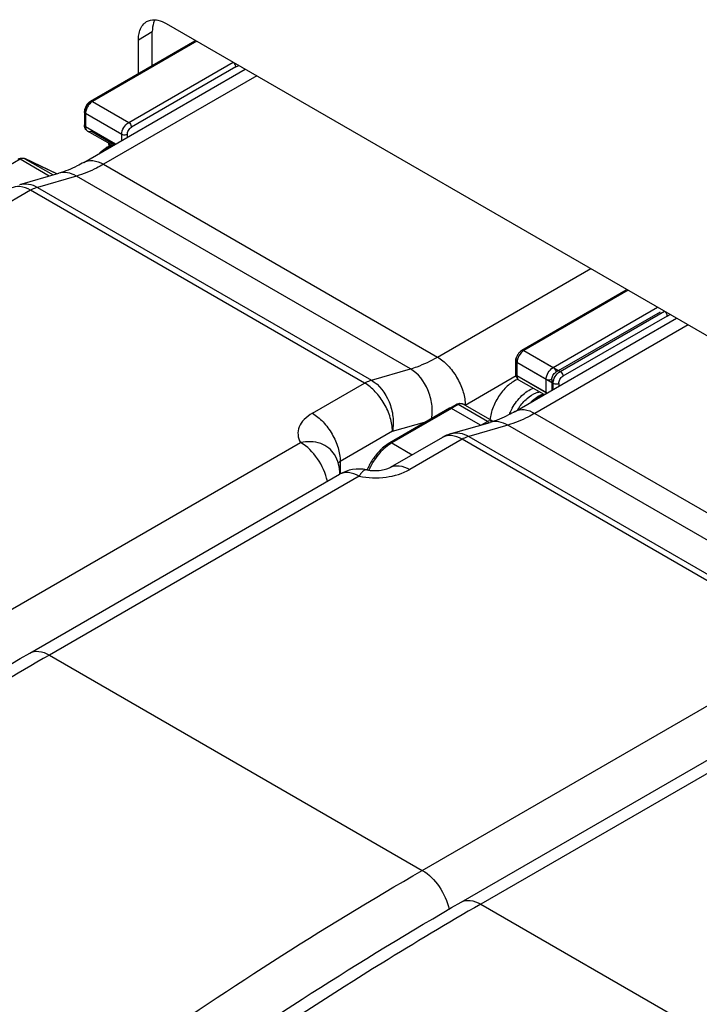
# Paper-space layout '61767N-2-A-2_1_1' of a CAD drawing. Header units: millimetres. Extents: x 0 to 594, y 1 to 420.
# Tile 23 of 222: x 241 to 251, y 61 to 76. Entities that reach past the tile are written whole.
import ezdxf

# ---------------------------------------------------------------- set-up
doc = ezdxf.new("R2010")
doc.units = ezdxf.units.MM
doc.header["$LTSCALE"] = 32.67
for name, color, linetype in [('61690N-1_DXF_CONTINUOUS_LINE', 7, 'CONTINUOUS'), ('61690N-2_DXF_CONTINUOUS_LINE', 7, 'CONTINUOUS'), ('61690N-5_DXF_CONTINUOUS_LINE', 7, 'CONTINUOUS'), ('61779N-0_DXF_CONTINUOUS_LINE', 7, 'CONTINUOUS')]:
    doc.layers.add(name, color=color, linetype=linetype)

psp = doc.layouts.new('61767N-2-A-2_1_1')

# ---------------------------------------------------------------- linework, layer by layer
at = {"layer": '61690N-1_DXF_CONTINUOUS_LINE', "color": 6, "linetype": 'Continuous'}
for p, q in [((243.5677, 75.8332), (241.9767, 74.9146)), ((241.8831, 74.7524), (241.8831, 74.5549)), ((242.3161, 74.2399), (241.9317, 74.4618)), ((241.4651, 73.8093), (240.9735, 74.0415)), ((250.1438, 72.0365), (248.5528, 71.118)), ((248.4592, 70.9558), (248.4592, 70.7583)), ((248.8922, 70.4433), (248.5078, 70.6651)), ((247.4512, 70.237), (246.5376, 69.7095))]:
    psp.add_line(p, q, dxfattribs=at)
at = {"layer": '61690N-1_DXF_CONTINUOUS_LINE', "color": 9, "linetype": 'Continuous'}
for p, q in [((243.5977, 75.8302), (242.0067, 74.9117)), ((242.5583, 74.5932), (244.1493, 75.5118)), ((244.1917, 75.4383), (242.6007, 74.5197)), ((242.0067, 74.9117), (242.5583, 74.5932)), ((241.9007, 74.7279), (241.9007, 74.5304)), ((242.4522, 74.4095), (241.9007, 74.7279)), ((241.9007, 74.5304), (242.36, 74.2653)), ((242.3391, 74.2532), (241.9832, 74.4587)), ((242.4522, 74.3185), (242.4522, 74.4095)), ((242.5371, 74.4095), (242.5371, 74.3675)), ((240.9051, 74.0307), (239.9915, 73.5032)), ((241.3473, 73.7753), (240.9051, 74.0307)), ((240.9735, 74.0415), (240.9764, 74.04)), ((241.4649, 73.8092), (240.9764, 74.04)), ((240.9764, 74.04), (241.4057, 73.7922)), ((250.1738, 72.0336), (248.5828, 71.115)), ((249.1344, 70.7966), (250.7254, 71.7151)), ((250.7678, 71.6416), (249.1768, 70.7231)), ((248.5828, 71.115), (249.1344, 70.7966)), ((248.4768, 70.9313), (248.4768, 70.7338)), ((249.0283, 70.6129), (248.4768, 70.9313)), ((248.4768, 70.7338), (248.9361, 70.4686)), ((249.0283, 70.5219), (249.0283, 70.6129)), ((249.1132, 70.6129), (249.1132, 70.5708)), ((247.4812, 70.234), (246.5676, 69.7066)), ((247.9235, 69.9787), (247.4812, 70.234)), ((246.5676, 69.7066), (246.8798, 69.5263))]:
    psp.add_line(p, q, dxfattribs=at)
at = {"layer": '61690N-1_DXF_CONTINUOUS_LINE', "color": 6, "linetype": 'Continuous'}
for centre, radius, start, end in [((242.0663, 74.748), 0.1835, 163.66571, 170.31792), ((241.997, 74.5512), 0.1136, 191.81953, 198.59947), ((248.6424, 70.9514), 0.1835, 163.66571, 170.31792), ((248.6584, 70.9467), 0.2002, 157.60854, 163.67505), ((248.6707, 70.9417), 0.2135, 150.14068, 157.61545), ((248.6709, 70.9418), 0.2135, 142.3862, 150.18795), ((248.6604, 70.9499), 0.2004, 136.57681, 142.38744), ((248.5731, 70.7546), 0.1136, 191.81953, 198.59947), ((248.5578, 70.7475), 0.0967, 210.54947, 218.96198), ((246.8305, 69.2026), 0.5854, 120.01548, 122.47595), ((247.0776, 68.9254), 0.9589, 141.25065, 145.39253), ((247.0223, 68.9704), 0.8877, 135.20387, 141.28446), ((246.9618, 69.0299), 0.8028, 131.60112, 135.17225), ((247.1026, 68.9077), 0.9895, 149.99742, 154.62065), ((247.1027, 68.9078), 0.9897, 145.37986, 150.00257), ((247.0843, 68.9164), 0.9693, 154.62011, 157.03646)]:
    psp.add_arc(centre, radius, start, end, dxfattribs=at)
at = {"layer": '61690N-1_DXF_CONTINUOUS_LINE', "color": 9, "linetype": 'Continuous'}
for centre, radius, start, end in [((241.854, 74.2108), 0.4178, 3.1174, 8.48012), ((241.7188, 74.2562), 0.553, 358.34037, 1.28165), ((246.8578, 69.2042), 0.5802, 120.01265, 122.11718)]:
    psp.add_arc(centre, radius, start, end, dxfattribs=at)
for points, knots in [([(243.5677, 75.8332), (243.5657, 75.832), (243.5576, 75.8252), (243.5553, 75.8138), (243.5553, 75.8057)], [0, 0, 0, 0, 0.2208585, 1, 1, 1, 1]), ([(244.1917, 75.4383), (244.1917, 75.4452), (244.1866, 75.4738), (244.1683, 75.5008), (244.1493, 75.5118)], [0, 0, 0, 0, 0.2406958, 1, 1, 1, 1]), ([(241.9643, 74.8872), (241.9643, 74.8902), (241.965, 74.9003), (241.9704, 74.911), (241.9767, 74.9146)], [0, 0, 0, 0, 0.2949646, 1, 1, 1, 1]), ([(241.9767, 74.9146), (241.9787, 74.9158), (241.9886, 74.9194), (241.9997, 74.9157), (242.0067, 74.9117)], [0, 0, 0, 0, 0.2208594, 1, 1, 1, 1]), ([(241.8831, 74.7524), (241.8831, 74.7547), (241.8849, 74.7651), (241.8937, 74.7729), (241.9007, 74.7769)], [0, 0, 0, 0, 0.2208572, 1, 1, 1, 1]), ([(241.9007, 74.7279), (241.898, 74.7295), (241.8896, 74.7351), (241.8831, 74.7452), (241.8831, 74.7524)], [0, 0, 0, 0, 0.2949667, 1, 1, 1, 1]), ([(241.9317, 74.8325), (241.9278, 74.8258), (241.9141, 74.7993), (241.9049, 74.7703), (241.9021, 74.7484)], [0, 0, 0, 0, 0.2604894, 1, 1, 1, 1]), ([(241.9643, 74.8872), (241.96, 74.8846), (241.9419, 74.872), (241.9278, 74.8543), (241.9193, 74.8397)], [0, 0, 0, 0, 0.2287861, 1, 1, 1, 1]), ([(241.9007, 74.5794), (241.898, 74.5779), (241.8896, 74.5723), (241.8831, 74.5622), (241.8831, 74.5549)], [0, 0, 0, 0, 0.2949661, 1, 1, 1, 1]), ([(241.8831, 74.5549), (241.8831, 74.5527), (241.8849, 74.5422), (241.8937, 74.5345), (241.9007, 74.5304)], [0, 0, 0, 0, 0.2208568, 1, 1, 1, 1]), ([(241.9007, 74.5304), (241.9007, 74.5229), (241.9023, 74.4975), (241.916, 74.4708), (241.9317, 74.4618)], [0, 0, 0, 0, 0.2952744, 1, 1, 1, 1]), ([(241.9317, 74.4618), (241.9353, 74.4597), (241.9515, 74.4528), (241.9704, 74.4546), (241.9832, 74.4587)], [0, 0, 0, 0, 0.232659, 1, 1, 1, 1]), ([(242.4522, 74.4095), (242.4522, 74.4459), (242.477, 74.5176), (242.5268, 74.575), (242.5583, 74.5932)], [0, 0, 0, 0, 0.5000017, 1, 1, 1, 1]), ([(242.5371, 74.4095), (242.5371, 74.4313), (242.552, 74.4744), (242.5818, 74.5088), (242.6007, 74.5197)], [0, 0, 0, 0, 0.5000017, 1, 1, 1, 1]), ([(242.5583, 74.5932), (242.5643, 74.5897), (242.5865, 74.571), (242.6007, 74.5417), (242.6007, 74.5197)], [0, 0, 0, 0, 0.2406942, 1, 1, 1, 1]), ([(242.5371, 74.4095), (242.531, 74.406), (242.5037, 74.3962), (242.4712, 74.3985), (242.4522, 74.4095)], [0, 0, 0, 0, 0.240694, 1, 1, 1, 1]), ([(240.9051, 74.0307), (240.9024, 74.0322), (240.8933, 74.0367), (240.8813, 74.0373), (240.8751, 74.0336)], [0, 0, 0, 0, 0.2949634, 1, 1, 1, 1]), ([(250.7678, 71.6416), (250.7678, 71.6486), (250.7627, 71.6772), (250.7444, 71.7042), (250.7254, 71.7151)], [0, 0, 0, 0, 0.2406958, 1, 1, 1, 1]), ([(248.5528, 71.118), (248.5548, 71.1191), (248.5648, 71.1227), (248.5759, 71.119), (248.5828, 71.115)], [0, 0, 0, 0, 0.2208594, 1, 1, 1, 1]), ([(248.4768, 70.9313), (248.4742, 70.9328), (248.4657, 70.9385), (248.4592, 70.9485), (248.4592, 70.9558)], [0, 0, 0, 0, 0.2949667, 1, 1, 1, 1]), ([(248.4592, 70.7583), (248.4592, 70.756), (248.4611, 70.7456), (248.4698, 70.7378), (248.4768, 70.7338)], [0, 0, 0, 0, 0.2208568, 1, 1, 1, 1]), ([(249.0283, 70.6129), (249.0283, 70.6492), (249.0532, 70.721), (249.1029, 70.7784), (249.1344, 70.7966)], [0, 0, 0, 0, 0.5000017, 1, 1, 1, 1]), ([(249.1132, 70.6129), (249.1132, 70.6347), (249.1281, 70.6778), (249.1579, 70.7122), (249.1768, 70.7231)], [0, 0, 0, 0, 0.5000017, 1, 1, 1, 1]), ([(249.1344, 70.7966), (249.1404, 70.7931), (249.1626, 70.7744), (249.1768, 70.745), (249.1768, 70.7231)], [0, 0, 0, 0, 0.2406942, 1, 1, 1, 1]), ([(249.1132, 70.6129), (249.1072, 70.6094), (249.0799, 70.5996), (249.0473, 70.6019), (249.0283, 70.6129)], [0, 0, 0, 0, 0.240694, 1, 1, 1, 1]), ([(247.4812, 70.234), (247.4786, 70.2355), (247.4694, 70.24), (247.4575, 70.2406), (247.4512, 70.237)], [0, 0, 0, 0, 0.2949634, 1, 1, 1, 1]), ([(246.5493, 69.6956), (246.4783, 69.651), (246.3483, 69.5283), (246.2557, 69.377), (246.2185, 69.2935)], [0, 0, 0, 0, 0.4785123, 1, 1, 1, 1]), ([(246.5376, 69.7095), (246.5396, 69.7107), (246.5495, 69.7143), (246.5606, 69.7106), (246.5676, 69.7066)], [0, 0, 0, 0, 0.2208594, 1, 1, 1, 1])]:
    psp.add_open_spline(points, degree=3, knots=knots, dxfattribs=at)
for points in [[(244.1917, 75.4383), (244.2076, 75.4475), (244.2241, 75.4558), (244.241, 75.4631)], [(241.9897, 74.9002), (241.9813, 74.8938), (241.9734, 74.8866), (241.9661, 74.8789)], [(242.0067, 74.9117), (242.0008, 74.9082), (241.9951, 74.9044), (241.9897, 74.9002)], [(241.9056, 74.8081), (241.9026, 74.798), (241.9007, 74.7875), (241.9007, 74.7769)], [(241.9193, 74.8397), (241.9136, 74.8297), (241.9089, 74.8191), (241.9056, 74.8081)], [(241.9661, 74.8789), (241.9529, 74.8649), (241.9414, 74.8492), (241.9317, 74.8325)], [(241.9021, 74.7484), (241.9012, 74.7416), (241.9007, 74.7348), (241.9007, 74.7279)], [(240.9309, 74.0419), (240.9219, 74.0393), (240.9132, 74.0354), (240.9051, 74.0307)], [(240.9552, 74.0451), (240.947, 74.0454), (240.9387, 74.0441), (240.9309, 74.0419)], [(240.9764, 74.04), (240.9698, 74.0431), (240.9624, 74.0448), (240.9552, 74.0451)], [(250.7678, 71.6416), (250.7837, 71.6508), (250.8002, 71.6592), (250.8171, 71.6664)], [(248.5078, 71.0358), (248.4982, 71.0192), (248.4903, 71.0013), (248.4849, 70.9828)], [(248.5423, 71.0823), (248.529, 71.0683), (248.5175, 71.0525), (248.5078, 71.0358)], [(248.5658, 71.1036), (248.5574, 71.0971), (248.5495, 71.0899), (248.5423, 71.0823)], [(248.5828, 71.115), (248.5769, 71.1116), (248.5712, 71.1077), (248.5658, 71.1036)], [(248.4782, 70.9518), (248.4773, 70.945), (248.4768, 70.9381), (248.4768, 70.9313)], [(248.4849, 70.9828), (248.4818, 70.9727), (248.4795, 70.9623), (248.4782, 70.9518)], [(248.4768, 70.7338), (248.4768, 70.7213), (248.4784, 70.7085), (248.4827, 70.6968)], [(248.4827, 70.6968), (248.486, 70.6879), (248.491, 70.6793), (248.4978, 70.6727)], [(248.4978, 70.6727), (248.5008, 70.6698), (248.5042, 70.6672), (248.5079, 70.6651)], [(247.507, 70.2452), (247.498, 70.2426), (247.4893, 70.2387), (247.4812, 70.234)]]:
    psp.add_open_spline(points, degree=3, dxfattribs=at)
at = {"layer": '61690N-1_DXF_CONTINUOUS_LINE', "color": 6, "linetype": 'Continuous'}
for points in [[(241.9767, 74.9146), (241.9627, 74.9065), (241.9499, 74.896), (241.9388, 74.8842)], [(241.8854, 74.7789), (241.8839, 74.7702), (241.8831, 74.7613), (241.8831, 74.7524)], [(241.9095, 74.8446), (241.9013, 74.8305), (241.8948, 74.8153), (241.8902, 74.7996)], [(241.9388, 74.8842), (241.9275, 74.8723), (241.9176, 74.8589), (241.9095, 74.8446)], [(241.8858, 74.5279), (241.8839, 74.5368), (241.8831, 74.5459), (241.8831, 74.5549)], [(241.9065, 74.4833), (241.899, 74.4927), (241.8932, 74.5036), (241.8893, 74.5149)], [(241.9317, 74.4618), (241.9222, 74.4673), (241.9135, 74.4748), (241.9065, 74.4833)], [(242.2517, 74.2806), (242.2537, 74.2628), (242.2545, 74.2448), (242.2543, 74.2269)], [(240.8751, 74.0336), (240.8859, 74.0399), (240.8977, 74.0448), (240.9099, 74.0476)], [(240.9099, 74.0476), (240.9209, 74.0501), (240.9323, 74.051), (240.9435, 74.0498)], [(240.9435, 74.0498), (240.9538, 74.0488), (240.9641, 74.046), (240.9735, 74.0415)], [(248.5528, 71.118), (248.5388, 71.1099), (248.5261, 71.0994), (248.5149, 71.0876)], [(248.4615, 70.9823), (248.46, 70.9735), (248.4592, 70.9646), (248.4592, 70.9558)], [(248.4619, 70.7313), (248.4601, 70.7401), (248.4592, 70.7492), (248.4592, 70.7583)], [(248.4745, 70.6984), (248.4708, 70.7047), (248.4678, 70.7114), (248.4654, 70.7183)], [(248.5078, 70.6651), (248.4983, 70.6707), (248.4896, 70.6781), (248.4826, 70.6867)]]:
    psp.add_open_spline(points, degree=3, dxfattribs=at)
psp.add_open_spline([(246.5161, 69.6965), (246.5086, 69.6917), (246.4782, 69.6714), (246.4495, 69.6486), (246.4288, 69.6302)], degree=3, knots=[0, 0, 0, 0, 0.2430462, 1, 1, 1, 1], dxfattribs=at)
at = {"layer": '61690N-2_DXF_CONTINUOUS_LINE', "color": 7, "linetype": 'Continuous'}
for p, q in [((241.8732, 73.9842), (244.3342, 75.405)), ((240.8971, 73.6454), (241.4923, 73.8172)), ((248.4493, 70.1876), (250.9103, 71.6084)), ((247.4733, 69.8487), (248.0684, 70.0205)), ((247.3397, 69.7919), (246.5434, 69.3321)), ((241.0492, 66.503), (245.7702, 69.2286)), ((247.6253, 62.7064), (252.3463, 65.432))]:
    psp.add_line(p, q, dxfattribs=at)
at = {"layer": '61690N-2_DXF_CONTINUOUS_LINE', "color": 9, "linetype": 'Continuous'}
for p, q in [((244.5099, 75.3036), (242.1732, 73.9545)), ((242.1732, 73.9545), (247.2644, 71.0152)), ((241.7616, 73.7754), (241.1665, 73.6036)), ((246.8528, 70.8361), (241.7616, 73.7754)), ((241.0636, 73.5588), (240.2673, 73.0991)), ((246.1547, 70.6195), (241.0636, 73.5588)), ((241.1665, 73.6036), (246.2576, 70.6642)), ((247.2644, 71.0152), (249.6011, 72.3642)), ((251.086, 71.5069), (248.7493, 70.1579)), ((246.2576, 70.6642), (246.8528, 70.8361)), ((248.4639, 70.7279), (247.6887, 70.2803)), ((245.3585, 70.1597), (246.1547, 70.6195)), ((248.7493, 70.1579), (253.8405, 67.2185)), ((246.579, 69.8846), (247.1027, 70.0358)), ((248.3378, 69.9787), (247.7426, 69.8069)), ((253.4289, 67.0394), (248.3378, 69.9787)), ((246.579, 69.8846), (245.7827, 69.4249)), ((247.7426, 69.8069), (252.8338, 66.8676)), ((240.4582, 66.9877), (245.1792, 69.7133)), ((247.6397, 69.7622), (246.8434, 69.3024)), ((252.7309, 66.8228), (247.6397, 69.7622)), ((245.7827, 69.4249), (245.7827, 69.2344)), ((246.0702, 69.1989), (241.3492, 66.4733)), ((241.3492, 66.4733), (247.0343, 63.191)), ((247.0343, 63.191), (251.7553, 65.9167)), ((252.6463, 65.4023), (247.9253, 62.6766)), ((247.9253, 62.6766), (253.6105, 59.3944))]:
    psp.add_line(p, q, dxfattribs=at)
for centre, radius, start, end in [((242.547, 73.7244), 0.5665, 123.81308, 125.71936), ((242.5351, 73.7421), 0.5453, 122.6168, 123.80606), ((242.519, 73.7675), 0.5151, 120.01719, 122.63026), ((242.4918, 73.815), 0.4605, 115.4198, 120.04632), ((242.4696, 73.8616), 0.4088, 111.43182, 115.40841), ((248.874, 70.1842), 0.3038, 104.62725, 110.31553), ((249.1231, 69.9278), 0.5665, 123.81308, 125.71936), ((249.1112, 69.9454), 0.5453, 122.6168, 123.80606), ((249.0951, 69.9709), 0.5151, 120.01719, 122.63026), ((249.068, 70.0183), 0.4605, 115.4198, 120.04632), ((249.0457, 70.0649), 0.4088, 111.43182, 115.40841), ((247.1088, 70.2802), 0.5799, 0.0124, 2.0837), ((249.1689, 69.7973), 0.798, 145.65795, 148.71263), ((249.1798, 69.7899), 0.8947, 151.64211, 157.01737), ((249.1897, 69.7849), 0.9058, 150.00191, 151.65936)]:
    psp.add_arc(centre, radius, start, end, dxfattribs=at)
at = {"layer": '61690N-2_DXF_CONTINUOUS_LINE', "color": 7, "linetype": 'Continuous'}
for centre, radius, start, end in [((242.483, 73.7805), 0.5034, 120.00437, 121.33295), ((242.4701, 73.8032), 0.4773, 116.70495, 120.02332), ((249.0592, 69.9839), 0.5034, 120.00437, 121.33295), ((249.0462, 70.0066), 0.4773, 116.70495, 120.02332), ((247.6405, 69.2702), 0.6022, 106.12722, 119.97439), ((246.0702, 68.709), 0.6, 78.82112, 119.99987)]:
    psp.add_arc(centre, radius, start, end, dxfattribs=at)
for points, knots in [([(242.1118, 74.1245), (242.1204, 74.1329), (242.1544, 74.1645), (242.1918, 74.1927), (242.2212, 74.2106)], [0, 0, 0, 0, 0.259129, 1, 1, 1, 1]), ([(241.8732, 73.9842), (241.8402, 73.9652), (241.7183, 73.8989), (241.5891, 73.8451), (241.4923, 73.8172)], [0, 0, 0, 0, 0.2744285, 1, 1, 1, 1]), ([(248.4961, 70.6793), (248.4415, 70.6584), (248.334, 70.5873), (248.2041, 70.4381), (248.1074, 70.2576), (248.0722, 70.1245), (248.0658, 70.0593)], [0, 0, 0, 0, 0.2231967, 0.4813879, 0.7497702, 1, 1, 1, 1]), ([(248.6879, 70.3278), (248.6965, 70.3363), (248.7306, 70.3679), (248.768, 70.396), (248.7974, 70.4139)], [0, 0, 0, 0, 0.259129, 1, 1, 1, 1]), ([(248.4493, 70.1876), (248.4164, 70.1685), (248.2944, 70.1023), (248.1652, 70.0485), (248.0684, 70.0205)], [0, 0, 0, 0, 0.2744285, 1, 1, 1, 1]), ([(246.1865, 69.2976), (246.258, 69.2835), (246.3646, 69.281), (246.4831, 69.3062), (246.5286, 69.3236), (246.5434, 69.3321)], [0, 0, 0, 0, 0.6019042, 0.8587879, 1, 1, 1, 1]), ([(235.0519, 62.5485), (235.5443, 62.914), (237.4866, 64.3158), (239.5059, 65.612), (241.0492, 66.503)], [0, 0, 0, 0, 0.2560089, 1, 1, 1, 1]), ([(241.628, 58.7519), (242.1204, 59.1174), (244.0627, 60.5192), (246.082, 61.8153), (247.6253, 62.7064)], [0, 0, 0, 0, 0.2560089, 1, 1, 1, 1])]:
    psp.add_open_spline(points, degree=3, knots=knots, dxfattribs=at)
for points in [[(242.2556, 74.2297), (242.2714, 74.2376), (242.2877, 74.2446), (242.3044, 74.2505)], [(248.8317, 70.433), (248.8475, 70.441), (248.8638, 70.448), (248.8805, 70.4539)], [(245.7792, 69.2294), (245.7781, 69.3332), (245.7483, 69.4401), (245.6953, 69.5294)]]:
    psp.add_open_spline(points, degree=3, dxfattribs=at)
at = {"layer": '61690N-2_DXF_CONTINUOUS_LINE', "color": 9, "linetype": 'Continuous'}
for points, knots in [([(241.8732, 73.9842), (241.9137, 74.0076), (242.0244, 74.0244), (242.1236, 73.9832), (242.1732, 73.9545)], [0, 0, 0, 0, 0.4492166, 1, 1, 1, 1]), ([(242.1732, 73.9545), (242.1391, 73.9348), (242.0075, 73.8633), (241.8677, 73.806), (241.7616, 73.7754)], [0, 0, 0, 0, 0.2628414, 1, 1, 1, 1]), ([(241.7616, 73.7754), (241.7198, 73.7996), (241.6311, 73.8341), (241.535, 73.8295), (241.4923, 73.8172)], [0, 0, 0, 0, 0.52121, 1, 1, 1, 1]), ([(241.0636, 73.5588), (241.0139, 73.5874), (240.9148, 73.6286), (240.804, 73.6119), (240.7636, 73.5885)], [0, 0, 0, 0, 0.5507834, 1, 1, 1, 1]), ([(240.8972, 73.6453), (240.9398, 73.6577), (241.0359, 73.6623), (241.1246, 73.6277), (241.1665, 73.6036)], [0, 0, 0, 0, 0.47879, 1, 1, 1, 1]), ([(241.1665, 73.6036), (241.1579, 73.6011), (241.1223, 73.5894), (241.0883, 73.5731), (241.0636, 73.5588)], [0, 0, 0, 0, 0.2375788, 1, 1, 1, 1]), ([(246.8528, 70.8361), (246.887, 70.8459), (247.0295, 70.8926), (247.1655, 70.9581), (247.2644, 71.0152)], [0, 0, 0, 0, 0.2375788, 1, 1, 1, 1]), ([(247.2644, 71.0152), (247.3229, 70.9814), (247.434, 70.8888), (247.565, 70.7132), (247.6569, 70.513), (247.6858, 70.3699), (247.6883, 70.3013)], [0, 0, 0, 0, 0.2359983, 0.497359, 0.7601418, 1, 1, 1, 1]), ([(247.1778, 70.0771), (247.1893, 70.1494), (247.1884, 70.3016), (247.1121, 70.5794), (246.9727, 70.7669), (246.8528, 70.8361)], [0, 0, 0, 0, 0.2543564, 0.518996, 1, 1, 1, 1]), ([(246.1547, 70.6195), (246.1633, 70.6244), (246.1962, 70.6423), (246.2311, 70.6566), (246.2576, 70.6642)], [0, 0, 0, 0, 0.2628414, 1, 1, 1, 1]), ([(246.579, 69.8846), (246.579, 69.9542), (246.5529, 70.1008), (246.462, 70.307), (246.329, 70.4888), (246.215, 70.5847), (246.1547, 70.6195)], [0, 0, 0, 0, 0.2372383, 0.5000011, 0.7627633, 1, 1, 1, 1]), ([(246.2576, 70.6642), (246.3807, 70.5932), (246.5225, 70.3989), (246.5959, 70.1134), (246.5931, 69.9577), (246.579, 69.8846)], [0, 0, 0, 0, 0.4823203, 0.7471628, 1, 1, 1, 1]), ([(248.4052, 70.2378), (248.4453, 70.3073), (248.5368, 70.4276), (248.6615, 70.5178), (248.726, 70.5432)], [0, 0, 0, 0, 0.5366261, 1, 1, 1, 1]), ([(248.51, 70.2474), (248.5448, 70.2983), (248.6205, 70.3861), (248.7187, 70.4507), (248.7685, 70.4691)], [0, 0, 0, 0, 0.5373715, 1, 1, 1, 1]), ([(245.3585, 70.1597), (245.3128, 70.1334), (245.2329, 70.075), (245.1509, 69.9596), (245.1291, 69.8295), (245.158, 69.749), (245.1792, 69.7133)], [0, 0, 0, 0, 0.2933179, 0.5437523, 0.7687982, 1, 1, 1, 1]), ([(245.3585, 70.1597), (245.4187, 70.1249), (245.5327, 70.029), (245.6657, 69.8472), (245.7566, 69.6411), (245.7827, 69.4944), (245.7827, 69.4249)], [0, 0, 0, 0, 0.2372367, 0.4999989, 0.7627617, 1, 1, 1, 1]), ([(248.7493, 70.1579), (248.7152, 70.1382), (248.5836, 70.0667), (248.4439, 70.0094), (248.3378, 69.9787)], [0, 0, 0, 0, 0.2628414, 1, 1, 1, 1]), ([(248.4493, 70.1876), (248.4898, 70.211), (248.6006, 70.2277), (248.6997, 70.1865), (248.7493, 70.1579)], [0, 0, 0, 0, 0.4492166, 1, 1, 1, 1]), ([(248.3378, 69.9787), (248.2959, 70.0029), (248.2072, 70.0375), (248.1111, 70.0328), (248.0684, 70.0205)], [0, 0, 0, 0, 0.52121, 1, 1, 1, 1]), ([(247.6397, 69.7622), (247.5901, 69.7908), (247.4909, 69.832), (247.3802, 69.8152), (247.3397, 69.7919)], [0, 0, 0, 0, 0.5507834, 1, 1, 1, 1]), ([(247.4733, 69.8487), (247.5159, 69.861), (247.6121, 69.8657), (247.7007, 69.8311), (247.7426, 69.8069)], [0, 0, 0, 0, 0.47879, 1, 1, 1, 1]), ([(247.7426, 69.8069), (247.734, 69.8045), (247.6984, 69.7928), (247.6644, 69.7764), (247.6397, 69.7622)], [0, 0, 0, 0, 0.2375788, 1, 1, 1, 1]), ([(245.6953, 69.5294), (245.6728, 69.5675), (245.6111, 69.6372), (245.4382, 69.7297), (245.2796, 69.7332), (245.1792, 69.7133)], [0, 0, 0, 0, 0.2291392, 0.4696405, 1, 1, 1, 1]), ([(245.5872, 69.1223), (245.5606, 69.2451), (245.4567, 69.4721), (245.2817, 69.6542), (245.1792, 69.7133)], [0, 0, 0, 0, 0.514948, 1, 1, 1, 1]), ([(245.7827, 69.4249), (245.7795, 69.423), (245.7677, 69.4155), (245.7571, 69.406), (245.751, 69.3979)], [0, 0, 0, 0, 0.2698231, 1, 1, 1, 1]), ([(246.5434, 69.3321), (246.5839, 69.3555), (246.6946, 69.3723), (246.7938, 69.3311), (246.8434, 69.3024)], [0, 0, 0, 0, 0.4492166, 1, 1, 1, 1]), ([(246.0702, 69.1989), (246.0205, 69.2276), (245.9214, 69.2688), (245.8106, 69.252), (245.7702, 69.2286)], [0, 0, 0, 0, 0.5507834, 1, 1, 1, 1]), ([(246.0702, 69.1989), (246.205, 69.1723), (246.473, 69.1649), (246.734, 69.2392), (246.8434, 69.3024)], [0, 0, 0, 0, 0.5211107, 1, 1, 1, 1]), ([(246.1865, 69.2976), (246.1673, 69.3014), (246.1321, 69.2819), (246.0983, 69.2429), (246.0796, 69.2148), (246.0702, 69.1989)], [0, 0, 0, 0, 0.3701695, 0.6497085, 1, 1, 1, 1]), ([(241.0492, 66.503), (241.0897, 66.5264), (241.2004, 66.5431), (241.2996, 66.5019), (241.3492, 66.4733)], [0, 0, 0, 0, 0.4492166, 1, 1, 1, 1]), ([(241.3492, 66.4733), (240.8431, 66.1811), (238.7865, 64.9508), (236.8044, 63.5971), (235.3495, 62.5171)], [0, 0, 0, 0, 0.2438499, 1, 1, 1, 1]), ([(241.0347, 59.2348), (241.5275, 59.6006), (243.4706, 61.0031), (245.4907, 62.2998), (247.0343, 63.191)], [0, 0, 0, 0, 0.2561399, 1, 1, 1, 1]), ([(247.0343, 63.191), (247.1375, 63.1315), (247.3133, 62.948), (247.4172, 62.7194), (247.4432, 62.5959)], [0, 0, 0, 0, 0.4853795, 1, 1, 1, 1]), ([(247.9253, 62.6766), (247.4193, 62.3845), (245.3626, 61.1542), (243.3806, 59.8004), (241.9256, 58.7204)], [0, 0, 0, 0, 0.2438499, 1, 1, 1, 1]), ([(247.6253, 62.7064), (247.6658, 62.7297), (247.7765, 62.7465), (247.8757, 62.7053), (247.9253, 62.6766)], [0, 0, 0, 0, 0.4492166, 1, 1, 1, 1])]:
    psp.add_open_spline(points, degree=3, knots=knots, dxfattribs=at)
psp.add_open_spline([(248.7973, 70.4781), (248.8075, 70.4808), (248.8178, 70.4829), (248.8283, 70.4842)], degree=3, dxfattribs=at)
at = {"layer": '61690N-5_DXF_CONTINUOUS_LINE', "color": 7, "linetype": 'Continuous'}
for p, q in [((248.5528, 71.118), (250.1438, 72.0365)), ((248.4592, 70.7583), (248.4592, 70.9558)), ((248.8922, 70.4433), (248.5078, 70.6651)), ((246.5376, 69.7095), (247.551, 70.2946)), ((248.1015, 70.0419), (247.656, 70.2991)), ((248.1084, 70.0375), (248.1117, 70.0352))]:
    psp.add_line(p, q, dxfattribs=at)
at = {"layer": '61690N-5_DXF_CONTINUOUS_LINE', "color": 9, "linetype": 'Continuous'}
for p, q in [((250.1738, 72.0336), (248.5828, 71.115)), ((249.0283, 70.8578), (250.6193, 71.7764)), ((250.6617, 71.7029), (249.0708, 70.7843)), ((248.5828, 71.115), (249.0283, 70.8578)), ((248.4768, 70.9313), (248.4768, 70.7338)), ((248.9223, 70.6741), (248.4768, 70.9313)), ((248.4768, 70.7338), (248.9223, 70.4766)), ((248.9223, 70.4766), (248.9223, 70.6741)), ((249.0071, 70.6741), (249.0071, 70.5096)), ((247.581, 70.2917), (246.5676, 69.7066)), ((248.0265, 70.0345), (247.581, 70.2917)), ((247.9363, 69.9824), (248.0265, 70.0345)), ((246.5676, 69.7066), (246.8798, 69.5263))]:
    psp.add_line(p, q, dxfattribs=at)
at = {"layer": '61690N-5_DXF_CONTINUOUS_LINE', "color": 7, "linetype": 'Continuous'}
for centre, radius, start, end in [((248.6585, 70.9467), 0.2002, 157.61119, 163.5457), ((248.6707, 70.9417), 0.2135, 149.97466, 157.61497), ((248.6709, 70.9418), 0.2136, 142.3857, 150.02193), ((248.6604, 70.9499), 0.2004, 136.45927, 142.38987), ((248.5731, 70.7545), 0.1136, 191.82277, 198.62267), ((248.5578, 70.7475), 0.0967, 210.54948, 218.97764), ((247.0776, 68.9254), 0.959, 141.2507, 145.39229), ((247.0223, 68.9704), 0.8877, 135.20385, 141.28453), ((246.9618, 69.0299), 0.8028, 131.60132, 135.17226), ((247.1027, 68.9077), 0.9897, 149.99771, 154.62041), ((247.1026, 68.9078), 0.9895, 145.37962, 150.00286), ((247.0843, 68.9164), 0.9693, 154.61992, 157.0362)]:
    psp.add_arc(centre, radius, start, end, dxfattribs=at)
at = {"layer": '61690N-5_DXF_CONTINUOUS_LINE', "color": 9, "linetype": 'Continuous'}
for centre, radius, start, end in [((247.9751, 69.9574), 0.0931, 38.30969, 43.42095), ((248.0852, 70.0047), 0.0401, 49.66382, 54.71373), ((246.8578, 69.2042), 0.5802, 120.01265, 122.11718)]:
    psp.add_arc(centre, radius, start, end, dxfattribs=at)
at = {"layer": '61690N-5_DXF_CONTINUOUS_LINE', "color": 7, "linetype": 'Continuous'}
for points in [[(248.4592, 70.9558), (248.4592, 70.9719), (248.4619, 70.988), (248.4664, 71.0034)], [(248.5152, 71.0879), (248.5263, 71.0995), (248.5389, 71.11), (248.5528, 71.118)], [(248.4619, 70.7313), (248.4601, 70.7401), (248.4592, 70.7492), (248.4592, 70.7583)], [(248.4745, 70.6984), (248.4708, 70.7046), (248.4678, 70.7114), (248.4655, 70.7183)], [(248.5078, 70.6651), (248.4983, 70.6707), (248.4896, 70.6781), (248.4827, 70.6867)], [(247.551, 70.2946), (247.5627, 70.3014), (247.5755, 70.3066), (247.5887, 70.3092)], [(247.5887, 70.3092), (247.6004, 70.3116), (247.6127, 70.312), (247.6245, 70.3102)], [(247.6245, 70.3102), (247.6355, 70.3085), (247.6464, 70.3047), (247.656, 70.2991)], [(248.1015, 70.0419), (248.1039, 70.0405), (248.1062, 70.0392), (248.1083, 70.0373)]]:
    psp.add_open_spline(points, degree=3, dxfattribs=at)
at = {"layer": '61690N-5_DXF_CONTINUOUS_LINE', "color": 9, "linetype": 'Continuous'}
for points in [[(248.5423, 71.0823), (248.5159, 71.0545), (248.4957, 71.0195), (248.4849, 70.9828)], [(248.5658, 71.1036), (248.5574, 71.0971), (248.5495, 71.0899), (248.5423, 71.0823)], [(248.5828, 71.115), (248.5769, 71.1116), (248.5712, 71.1077), (248.5658, 71.1036)], [(248.4827, 70.6968), (248.486, 70.6879), (248.491, 70.6793), (248.4978, 70.6727)], [(248.4978, 70.6727), (248.5008, 70.6698), (248.5042, 70.6672), (248.5079, 70.6651)], [(248.9232, 70.4609), (248.9226, 70.4661), (248.9223, 70.4714), (248.9223, 70.4766)], [(248.0427, 70.0214), (248.038, 70.0264), (248.0325, 70.031), (248.0265, 70.0345)], [(248.0827, 70.0483), (248.0893, 70.0474), (248.0958, 70.0452), (248.1015, 70.0419)]]:
    psp.add_open_spline(points, degree=3, dxfattribs=at)
for points, knots in [([(248.5528, 71.118), (248.5548, 71.1191), (248.5648, 71.1227), (248.5759, 71.119), (248.5828, 71.115)], [0, 0, 0, 0, 0.2208594, 1, 1, 1, 1]), ([(248.4768, 70.9313), (248.4742, 70.9328), (248.4657, 70.9385), (248.4592, 70.9485), (248.4592, 70.9558)], [0, 0, 0, 0, 0.2949664, 1, 1, 1, 1]), ([(248.4849, 70.9828), (248.4835, 70.9784), (248.4791, 70.9616), (248.4768, 70.9441), (248.4768, 70.9313)], [0, 0, 0, 0, 0.2644092, 1, 1, 1, 1]), ([(248.9223, 70.6741), (248.9223, 70.7105), (248.9471, 70.7822), (248.9968, 70.8396), (249.0283, 70.8578)], [0, 0, 0, 0, 0.5000017, 1, 1, 1, 1]), ([(249.0283, 70.8578), (249.0344, 70.8543), (249.0565, 70.8356), (249.0708, 70.8063), (249.0708, 70.7843)], [0, 0, 0, 0, 0.2406942, 1, 1, 1, 1]), ([(248.4592, 70.7583), (248.4592, 70.756), (248.4611, 70.7456), (248.4698, 70.7378), (248.4768, 70.7338)], [0, 0, 0, 0, 0.2208568, 1, 1, 1, 1]), ([(248.4768, 70.7338), (248.4768, 70.7305), (248.4772, 70.7179), (248.4796, 70.7054), (248.4827, 70.6968)], [0, 0, 0, 0, 0.2674406, 1, 1, 1, 1]), ([(249.0071, 70.6741), (249.0071, 70.6959), (249.022, 70.739), (249.0519, 70.7734), (249.0708, 70.7843)], [0, 0, 0, 0, 0.5000017, 1, 1, 1, 1]), ([(249.0071, 70.6741), (249.0011, 70.6706), (248.9738, 70.6608), (248.9413, 70.6631), (248.9223, 70.6741)], [0, 0, 0, 0, 0.240694, 1, 1, 1, 1]), ([(247.581, 70.2917), (247.5784, 70.2932), (247.5693, 70.2977), (247.5573, 70.2983), (247.551, 70.2946)], [0, 0, 0, 0, 0.2949634, 1, 1, 1, 1]), ([(247.656, 70.2991), (247.6459, 70.3049), (247.6182, 70.3091), (247.5934, 70.2988), (247.581, 70.2917)], [0, 0, 0, 0, 0.4493012, 1, 1, 1, 1]), ([(248.0265, 70.0345), (248.0313, 70.0372), (248.0486, 70.0459), (248.0689, 70.0503), (248.0827, 70.0483)], [0, 0, 0, 0, 0.281758, 1, 1, 1, 1]), ([(246.5493, 69.6956), (246.4783, 69.651), (246.3483, 69.5283), (246.2557, 69.377), (246.2185, 69.2935)], [0, 0, 0, 0, 0.4785123, 1, 1, 1, 1]), ([(246.5376, 69.7095), (246.5396, 69.7107), (246.5495, 69.7143), (246.5606, 69.7106), (246.5676, 69.7066)], [0, 0, 0, 0, 0.2208594, 1, 1, 1, 1])]:
    psp.add_open_spline(points, degree=3, knots=knots, dxfattribs=at)
at = {"layer": '61690N-5_DXF_CONTINUOUS_LINE', "color": 7, "linetype": 'Continuous'}
psp.add_open_spline([(246.4288, 69.6302), (246.4375, 69.6379), (246.4718, 69.667), (246.5088, 69.6929), (246.5376, 69.7095)], degree=3, knots=[0, 0, 0, 0, 0.25881, 1, 1, 1, 1], dxfattribs=at)
at = {"layer": '61779N-0_DXF_CONTINUOUS_LINE', "color": 9, "linetype": 'Continuous'}
psp.add_line((242.7068, 75.8547), (242.9189, 75.9772), dxfattribs=at)
at = {"layer": '61779N-0_DXF_CONTINUOUS_LINE', "color": 7, "linetype": 'Continuous'}
psp.add_line((242.9189, 75.4586), (242.9189, 75.9772), dxfattribs=at)
at = {"layer": '61779N-0_DXF_CONTINUOUS_LINE', "color": 3, "linetype": 'Continuous'}
for p, q in [((243.131, 76.0996), (276.8602, 56.6266)), ((242.7068, 75.3361), (242.7068, 75.8547))]:
    psp.add_line(p, q, dxfattribs=at)
at = {"layer": '61779N-0_DXF_CONTINUOUS_LINE', "color": 7, "linetype": 'Continuous'}
for centre, radius, start, end in [((243.2466, 76.0139), 0.3236, 157.75403, 162.19768), ((243.2149, 76.0268), 0.2894, 153.41314, 157.74546)]:
    psp.add_arc(centre, radius, start, end, dxfattribs=at)
at = {"layer": '61779N-0_DXF_CONTINUOUS_LINE', "color": 3, "linetype": 'Continuous'}
for points in [[(242.7871, 76.0951), (242.8001, 76.1084), (242.8149, 76.1201), (242.831, 76.1294)], [(243.0037, 76.1505), (243.0484, 76.1409), (243.0914, 76.1225), (243.131, 76.0996)]]:
    psp.add_open_spline(points, degree=3, dxfattribs=at)
for points, knots in [([(242.831, 76.1294), (242.868, 76.1507), (242.93, 76.1625), (242.9881, 76.1539), (243.0037, 76.1505)], [0, 0, 0, 0, 0.7268816, 1, 1, 1, 1]), ([(242.7068, 75.8547), (242.7068, 75.8791), (242.712, 75.964), (242.7443, 76.0514), (242.7871, 76.0951)], [0, 0, 0, 0, 0.2853531, 1, 1, 1, 1])]:
    psp.add_open_spline(points, degree=3, knots=knots, dxfattribs=at)
at = {"layer": '61779N-0_DXF_CONTINUOUS_LINE', "color": 7, "linetype": 'Continuous'}
psp.add_open_spline([(242.9385, 76.1128), (242.9245, 76.0693), (242.9189, 76.0229), (242.9189, 75.9772)], degree=3, dxfattribs=at)

doc.saveas('drawing.dxf')
